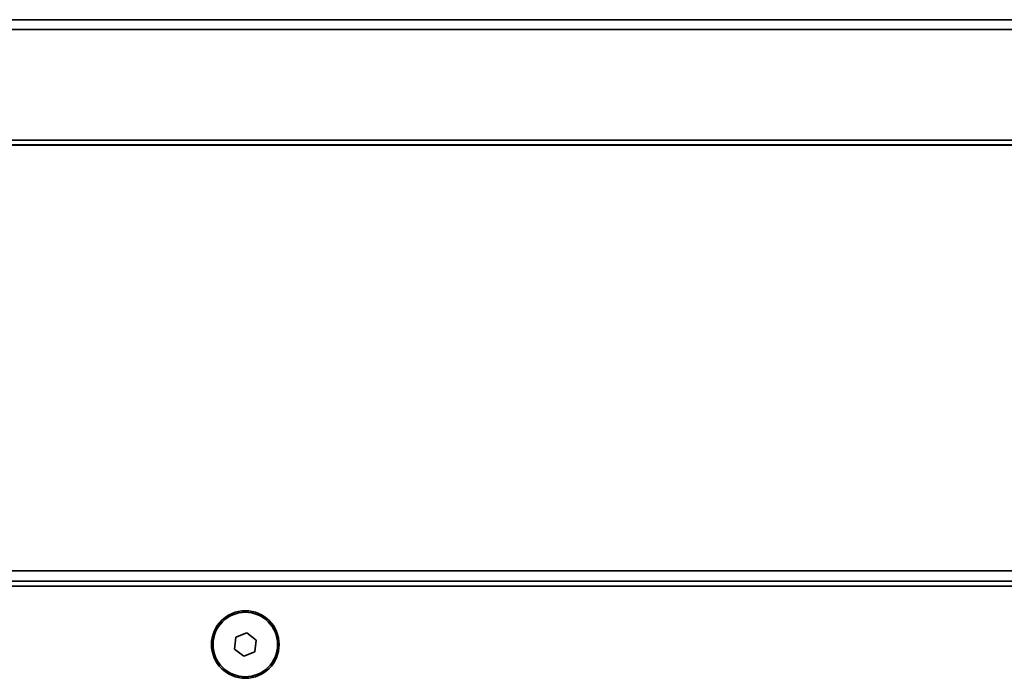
# Model space of a CAD drawing. Header units: millimetres. Extents: x 0 to 1118, y 0 to 864.
# Tile 182 of 250: x 723 to 747, y 489 to 505. Entities that reach past the tile are written whole.
import ezdxf

# ---------------------------------------------------------------- set-up
doc = ezdxf.new("R2010")
doc.units = ezdxf.units.MM

msp = doc.modelspace()

# ---------------------------------------------------------------- linework, layer by layer
at = {"color": 7, "linetype": 'Continuous', "lineweight": 35}
for p, q in [((635.815, 504.849), (765.431, 504.849)), ((765.431, 504.608), (635.809, 504.608)), ((635.806, 501.912), (765.431, 501.912)), ((765.431, 501.794), (636.082, 501.794)), ((636.089, 501.787), (765.431, 501.787)), ((693.556, 491.398), (760.557, 491.398)), ((760.557, 491.149), (693.556, 491.149)), ((693.681, 491.024), (760.432, 491.024)), ((728.454, 489.885), (728.188, 489.775)), ((728.683, 489.709), (728.454, 489.885)), ((728.188, 489.775), (728.15, 489.489)), ((728.645, 489.423), (728.683, 489.709)), ((728.15, 489.489), (728.378, 489.313)), ((728.378, 489.313), (728.645, 489.423))]:
    msp.add_line(p, q, dxfattribs=at)
for radius in [0.825, 0.787]:
    msp.add_circle((728.416, 489.599), radius, dxfattribs=at)

doc.saveas('drawing.dxf')
